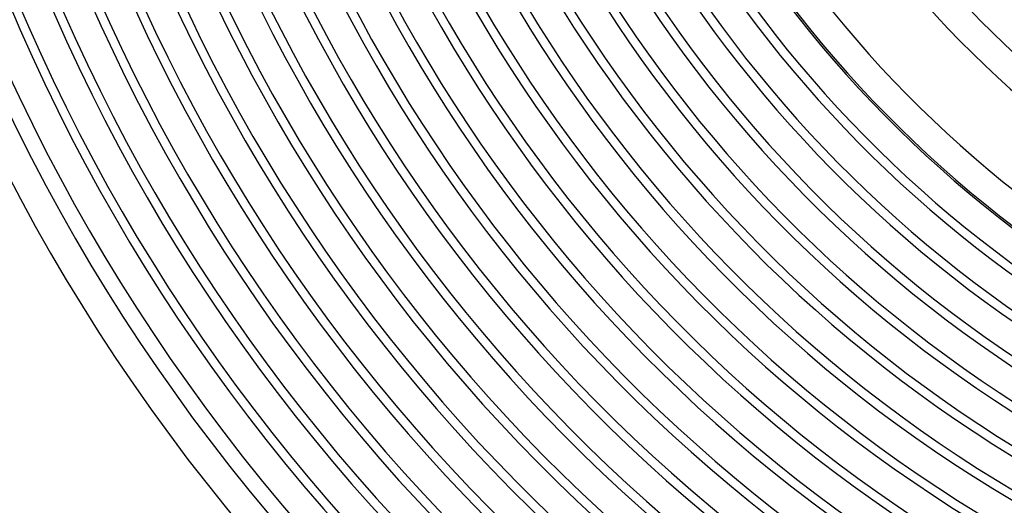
# Model space of a CAD drawing. Header units: millimetres. Extents: x -310 to 310, y -273 to 273.
# Tile 13 of 76: x -238 to -101, y -170 to -103. Entities that reach past the tile are written whole.
import ezdxf

# ---------------------------------------------------------------- set-up
doc = ezdxf.new("R2010")
doc.units = ezdxf.units.MM
doc.layers.add('THICK', color=7, linetype='Continuous')

msp = doc.modelspace()

# ---------------------------------------------------------------- linework, layer by layer
at = {"layer": 'THICK'}
for radius, start, end in [(259.75, 180.2623, 239.7376), (254.5, 180.2942, 239.7058), (270, 180.4244, 239.5756), (266, 180.3925, 239.6075), (263.75, 180.4345, 239.5655), (258.5, 180.4433, 239.5567), (253.25, 180.4525, 239.5475), (249.25, 180.3237, 239.6763), (248, 180.4621, 239.5379), (244, 180.3515, 239.6485), (242.75, 180.472, 239.5279), (238.75, 180.378, 239.622), (237.5, 180.4825, 239.5175), (233.5, 180.4035, 239.5965), (232.25, 180.4934, 239.5066), (228.25, 180.4282, 239.5718), (227, 180.5048, 239.4952), (223, 180.4521, 239.5479), (221.75, 180.5168, 239.4833), (217.75, 180.4755, 239.5245), (216.5, 180.5293, 239.4707), (212.5, 180.4985, 239.5015), (211.25, 180.5425, 239.4575), (207.25, 180.5211, 239.4789), (206, 180.5563, 239.4437), (202, 180.5434, 239.4566), (200.75, 180.5708, 239.4292), (196.75, 180.5654, 239.4346), (195.5, 180.5862, 239.4139), (191.5, 180.5871, 239.4129), (190.25, 180.6023, 239.3977), (186.25, 180.6086, 239.3914), (185, 180.6194, 239.3806), (181, 180.63, 239.37), (179.75, 180.6375, 239.3625), (175.75, 180.6511, 239.3488), (174.5, 180.6567, 239.3433), (170.5, 180.6721, 239.3279), (169.25, 180.677, 239.3229), (165.25, 180.6935, 239.3066), (165, 180.6945, 239.3055), (161, 180.7118, 239.2882), (150.5, 180.7614, 239.2385), (146.5, 180.7822, 239.2178), (134, 180.8552, 239.1448), (130, 180.8815, 239.1185)]:
    msp.add_arc((0, 0), radius, start, end, dxfattribs=at)

doc.saveas('drawing.dxf')
